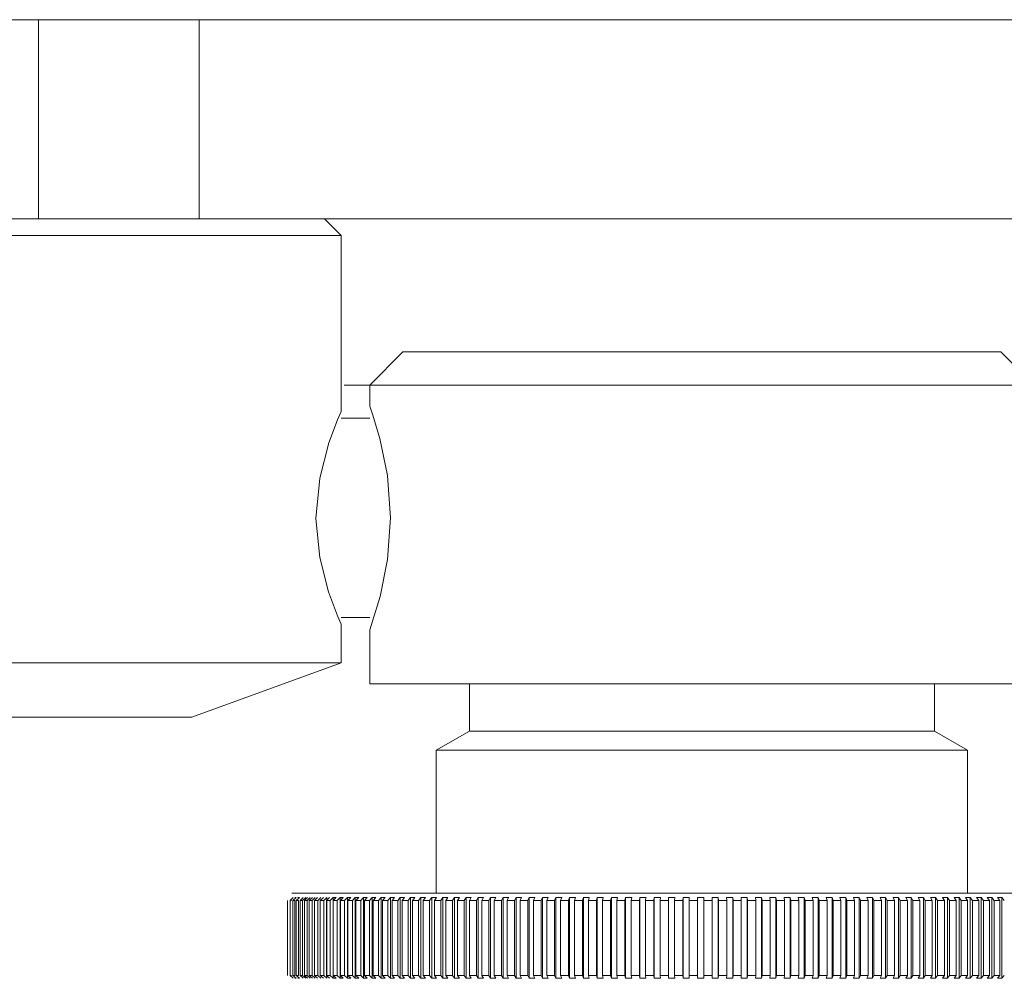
# Model space of a CAD drawing. Header units: millimetres. Extents: x 3925 to 5043, y -86 to 778.
# Tile 38 of 157: x 4406.1 to 4413.51, y 246.46 to 253.68. Entities that reach past the tile are written whole.
import ezdxf

# ---------------------------------------------------------------- set-up
doc = ezdxf.new("R2010")
doc.units = ezdxf.units.MM
doc.header["$LTSCALE"] = 46.255
doc.layers.add('140-154101-0DXF_CONTINUOUS_LINE', color=7, linetype='CONTINUOUS')

msp = doc.modelspace()

# ---------------------------------------------------------------- linework, layer by layer
at = {"layer": '140-154101-0DXF_CONTINUOUS_LINE', "color": 7, "linetype": 'Continuous', "lineweight": 0}
for p, q in [((4344.336, 253.6807), (4477.836, 253.6807)), ((4406.2447, 252.1807), (4406.2447, 253.6807)), ((4407.455, 253.6807), (4407.455, 252.1807)), ((4344.336, 252.1807), (4477.836, 252.1807)), ((4408.3985, 252.1807), (4408.5235, 252.0557)), ((4408.5235, 252.0557), (4404.7735, 252.0557)), ((4408.5235, 252.0557), (4408.5235, 250.7307)), ((4408.9879, 251.1807), (4408.7379, 250.9307)), ((4413.4879, 251.1807), (4408.9879, 251.1807)), ((4413.6485, 251.0201), (4413.4879, 251.1807)), ((4413.6997, 250.9307), (4408.545, 250.9307)), ((4408.7379, 250.9307), (4408.7379, 250.7724)), ((4408.5235, 250.7307), (4408.4966, 250.6693)), ((4408.7379, 250.7724), (4408.7592, 250.7114)), ((4408.7592, 250.7114), (4408.815, 250.5272)), ((4408.4966, 250.6693), (4408.4308, 250.4953)), ((4408.7379, 250.6807), (4408.5235, 250.6807)), ((4408.8159, 249.3374), (4408.7599, 249.1522)), ((4408.4957, 249.1943), (4408.5235, 249.1307)), ((4408.5235, 249.1807), (4408.7379, 249.1807)), ((4408.7599, 249.1522), (4408.7379, 249.0889)), ((4408.5235, 249.1307), (4408.5235, 248.8401)), ((4408.7379, 249.0889), (4408.7379, 248.6807)), ((4404.7735, 248.8401), (4408.5235, 248.8401)), ((4407.3985, 248.4307), (4408.5235, 248.8401)), ((4408.7379, 248.6807), (4413.7379, 248.6807)), ((4409.4879, 248.325), (4409.4879, 248.6807)), ((4412.9879, 248.6807), (4412.9879, 248.325)), ((4405.8995, 248.4307), (4407.3974, 248.4307)), ((4409.2379, 248.1807), (4409.4879, 248.325)), ((4412.9879, 248.325), (4409.4879, 248.325)), ((4412.9879, 248.325), (4413.2379, 248.1807)), ((4413.2379, 248.1807), (4409.2379, 248.1807)), ((4409.2379, 247.1057), (4409.2379, 248.1807)), ((4413.2379, 248.1807), (4413.2379, 247.1057)), ((4408.1629, 247.0718), (4408.1383, 247.0496)), ((4408.1513, 247.1057), (4414.3244, 247.1057)), ((4408.1842, 247.0718), (4408.1597, 247.0496)), ((4408.1747, 247.0718), (4408.1843, 247.0718)), ((4408.2093, 247.0718), (4408.185, 247.0496)), ((4408.1981, 247.0718), (4408.2093, 247.0718)), ((4408.238, 247.0718), (4408.214, 247.0496)), ((4408.2321, 247.0496), (4408.2561, 247.0718)), ((4408.2704, 247.0718), (4408.2466, 247.0496)), ((4408.2668, 247.0496), (4408.2906, 247.0718)), ((4408.3064, 247.0718), (4408.2829, 247.0496)), ((4408.3051, 247.0496), (4408.3286, 247.0718)), ((4408.3459, 247.0718), (4408.3228, 247.0496)), ((4408.3471, 247.0496), (4408.3702, 247.0718)), ((4408.389, 247.0718), (4408.3662, 247.0496)), ((4408.3925, 247.0496), (4408.4153, 247.0718)), ((4408.4356, 247.0718), (4408.4132, 247.0496)), ((4408.4153, 246.4645), (4408.4153, 247.0718)), ((4408.4414, 247.0496), (4408.4638, 247.0718)), ((4408.4856, 247.0718), (4408.4636, 247.0496)), ((4408.4638, 247.0718), (4408.4856, 247.0718)), ((4408.4638, 246.4645), (4408.4638, 247.0718)), ((4408.4937, 247.0496), (4408.5157, 247.0718)), ((4408.5157, 247.0718), (4408.539, 247.0718)), ((4408.5157, 246.4645), (4408.5157, 247.0718)), ((4408.5389, 247.0718), (4408.5173, 247.0496)), ((4408.5494, 247.0496), (4408.5709, 247.0718)), ((4408.5709, 247.0718), (4408.5956, 247.0718)), ((4408.5709, 246.4645), (4408.5709, 247.0718)), ((4408.5955, 247.0718), (4408.5744, 247.0496)), ((4408.6083, 247.0496), (4408.6294, 247.0718)), ((4408.6294, 247.0718), (4408.6554, 247.0718)), ((4408.6294, 246.4645), (4408.6294, 247.0718)), ((4408.6554, 247.0718), (4408.6347, 247.0496)), ((4408.6705, 247.0496), (4408.6911, 247.0718)), ((4408.691, 247.0718), (4408.7184, 247.0718)), ((4408.6911, 246.4645), (4408.6911, 247.0718)), ((4408.7183, 247.0718), (4408.6982, 247.0496)), ((4408.7357, 247.0496), (4408.7558, 247.0718)), ((4408.7558, 247.0718), (4408.7845, 247.0718)), ((4408.7558, 246.4645), (4408.7558, 247.0718)), ((4408.7844, 247.0718), (4408.7648, 247.0496)), ((4408.804, 247.0496), (4408.8236, 247.0718)), ((4408.8236, 247.0718), (4408.8535, 247.0718)), ((4408.8236, 246.4645), (4408.8236, 247.0718)), ((4408.8534, 247.0718), (4408.8344, 247.0496)), ((4408.8753, 247.0496), (4408.8943, 247.0718)), ((4408.8943, 247.0718), (4408.9255, 247.0718)), ((4408.8943, 246.4645), (4408.8943, 247.0718)), ((4408.9254, 247.0718), (4408.907, 247.0496)), ((4408.9495, 247.0496), (4408.9679, 247.0718)), ((4408.9679, 247.0718), (4409.0002, 247.0718)), ((4408.9679, 246.4645), (4408.9679, 247.0718)), ((4409.0002, 247.0718), (4408.9823, 247.0496)), ((4409.0264, 247.0496), (4409.0442, 247.0718)), ((4409.0442, 247.0718), (4409.0777, 247.0718)), ((4409.0442, 246.4645), (4409.0442, 247.0718)), ((4409.0776, 247.0718), (4409.0605, 247.0496)), ((4409.1061, 247.0496), (4409.1232, 247.0718)), ((4409.1232, 247.0718), (4409.1579, 247.0718)), ((4409.1232, 246.4645), (4409.1232, 247.0718)), ((4409.1578, 247.0718), (4409.1412, 247.0496)), ((4409.1883, 247.0496), (4409.2048, 247.0718)), ((4409.2048, 247.0718), (4409.2405, 247.0718)), ((4409.2048, 246.4645), (4409.2048, 247.0718)), ((4409.2404, 247.0718), (4409.2246, 247.0496)), ((4409.273, 247.0496), (4409.2889, 247.0718)), ((4409.2889, 247.0718), (4409.3256, 247.0718)), ((4409.2889, 246.4645), (4409.2889, 247.0718)), ((4409.3255, 247.0718), (4409.3103, 247.0496)), ((4409.3602, 247.0496), (4409.3753, 247.0718)), ((4409.3753, 247.0718), (4409.413, 247.0718)), ((4409.3753, 246.4645), (4409.3753, 247.0718)), ((4409.4129, 247.0718), (4409.3985, 247.0496)), ((4409.4496, 247.0496), (4409.464, 247.0718)), ((4409.464, 247.0718), (4409.5027, 247.0718)), ((4409.464, 246.4645), (4409.464, 247.0718)), ((4409.5026, 247.0718), (4409.4888, 247.0496)), ((4409.5412, 247.0496), (4409.5549, 247.0718)), ((4409.5549, 247.0718), (4409.5944, 247.0718)), ((4409.5549, 246.4645), (4409.5549, 247.0718)), ((4409.5943, 247.0718), (4409.5813, 247.0496)), ((4409.6348, 247.0496), (4409.6478, 247.0718)), ((4409.6478, 247.0718), (4409.6882, 247.0718)), ((4409.6478, 246.4645), (4409.6478, 247.0718)), ((4409.6881, 247.0718), (4409.6759, 247.0496)), ((4409.7304, 247.0496), (4409.7427, 247.0718)), ((4409.7426, 247.0718), (4409.7839, 247.0718)), ((4409.7427, 246.4645), (4409.7427, 247.0718)), ((4409.7837, 247.0718), (4409.7723, 247.0496)), ((4409.8279, 247.0496), (4409.8394, 247.0718)), ((4409.8393, 247.0718), (4409.8813, 247.0718)), ((4409.8394, 246.4645), (4409.8394, 247.0718)), ((4409.8812, 247.0718), (4409.8705, 247.0496)), ((4409.9271, 247.0496), (4409.9377, 247.0718)), ((4409.9377, 247.0718), (4409.9804, 247.0718)), ((4409.9377, 246.4645), (4409.9377, 247.0718)), ((4409.9802, 247.0718), (4409.9704, 247.0496)), ((4410.0278, 247.0496), (4410.0377, 247.0718)), ((4410.0377, 247.0718), (4410.081, 247.0718)), ((4410.0377, 246.4645), (4410.0377, 247.0718)), ((4410.0808, 247.0718), (4410.0718, 247.0496)), ((4410.1301, 247.0496), (4410.1391, 247.0718)), ((4410.1391, 247.0718), (4410.183, 247.0718)), ((4410.1391, 246.4645), (4410.1391, 247.0718)), ((4410.1829, 247.0718), (4410.1746, 247.0496)), ((4410.2337, 247.0496), (4410.2419, 247.0718)), ((4410.2419, 247.0718), (4410.2863, 247.0718)), ((4410.2419, 246.4645), (4410.2419, 247.0718)), ((4410.2862, 247.0718), (4410.2788, 247.0496)), ((4410.3385, 247.0496), (4410.3459, 247.0718)), ((4410.3458, 247.0718), (4410.3907, 247.0718)), ((4410.3459, 246.4645), (4410.3459, 247.0718)), ((4410.3906, 247.0718), (4410.3841, 247.0496)), ((4410.4444, 247.0496), (4410.451, 247.0718)), ((4410.4509, 247.0718), (4410.4962, 247.0718)), ((4410.451, 246.4645), (4410.451, 247.0718)), ((4410.4961, 247.0718), (4410.4904, 247.0496)), ((4410.5513, 247.0496), (4410.557, 247.0718)), ((4410.5569, 247.0718), (4410.6026, 247.0718)), ((4410.557, 246.4645), (4410.557, 247.0718)), ((4410.6025, 247.0718), (4410.5977, 247.0496)), ((4410.659, 247.0496), (4410.6638, 247.0718)), ((4410.6638, 247.0718), (4410.7098, 247.0718)), ((4410.6638, 246.4645), (4410.6638, 247.0718)), ((4410.7097, 247.0718), (4410.7057, 247.0496)), ((4410.7674, 247.0496), (4410.7714, 247.0718)), ((4410.7713, 247.0718), (4410.8176, 247.0718)), ((4410.7714, 246.4645), (4410.7714, 247.0718)), ((4410.8175, 247.0718), (4410.8144, 247.0496)), ((4410.8764, 247.0496), (4410.8795, 247.0718)), ((4410.8795, 247.0718), (4410.9259, 247.0718)), ((4410.8795, 246.4645), (4410.8795, 247.0718)), ((4410.9258, 247.0718), (4410.9236, 247.0496)), ((4410.9858, 247.0496), (4410.9881, 247.0718)), ((4410.988, 247.0718), (4411.0347, 247.0718)), ((4410.9881, 246.4645), (4410.9881, 247.0718)), ((4411.0345, 247.0718), (4411.0331, 247.0496)), ((4411.0956, 247.0496), (4411.0969, 247.0718)), ((4411.0969, 247.0718), (4411.1436, 247.0718)), ((4411.0969, 246.4645), (4411.0969, 247.0718)), ((4411.1435, 247.0718), (4411.143, 247.0496)), ((4411.2055, 247.0496), (4411.206, 247.0718)), ((4411.2059, 247.0718), (4411.2527, 247.0718)), ((4411.206, 246.4645), (4411.206, 247.0718)), ((4411.2526, 247.0718), (4411.2529, 247.0496)), ((4411.2526, 246.4645), (4411.2526, 247.0718)), ((4411.315, 247.0718), (4411.3617, 247.0718)), ((4411.3154, 247.0496), (4411.315, 247.0718)), ((4411.3616, 247.0718), (4411.3628, 247.0496)), ((4411.3616, 246.4645), (4411.3616, 247.0718)), ((4411.424, 247.0718), (4411.4706, 247.0718)), ((4411.4253, 247.0496), (4411.424, 247.0718)), ((4411.4705, 247.0718), (4411.4726, 247.0496)), ((4411.4705, 246.4645), (4411.4705, 247.0718)), ((4411.5327, 247.0718), (4411.5792, 247.0718)), ((4411.5349, 247.0496), (4411.5328, 247.0718)), ((4411.5791, 246.4645), (4411.5791, 247.0718)), ((4411.5791, 247.0718), (4411.5821, 247.0496)), ((4411.6411, 247.0718), (4411.6874, 247.0718)), ((4411.6442, 247.0496), (4411.6412, 247.0718)), ((4411.6873, 247.0718), (4411.6912, 247.0496)), ((4411.6873, 246.4645), (4411.6873, 247.0718)), ((4411.749, 247.0718), (4411.7951, 247.0718)), ((4411.7529, 247.0496), (4411.7491, 247.0718)), ((4411.795, 247.0718), (4411.7997, 247.0496)), ((4411.795, 246.4645), (4411.795, 247.0718)), ((4411.8563, 247.0718), (4411.9021, 247.0718)), ((4411.8611, 247.0496), (4411.8564, 247.0718)), ((4411.9019, 247.0718), (4411.9075, 247.0496)), ((4411.9019, 246.4645), (4411.9019, 247.0718)), ((4411.9628, 247.0718), (4412.0082, 247.0718)), ((4411.9685, 247.0496), (4411.9629, 247.0718)), ((4412.0081, 247.0718), (4412.0145, 247.0496)), ((4412.0081, 246.4645), (4412.0081, 247.0718)), ((4412.0685, 247.0718), (4412.1135, 247.0718)), ((4412.075, 247.0496), (4412.0685, 247.0718)), ((4412.1133, 247.0718), (4412.1206, 247.0496)), ((4412.1133, 246.4645), (4412.1133, 247.0718)), ((4412.1731, 247.0718), (4412.2176, 247.0718)), ((4412.1804, 247.0496), (4412.1732, 247.0718)), ((4412.2175, 247.0718), (4412.2256, 247.0496)), ((4412.2175, 246.4645), (4412.2175, 247.0718)), ((4412.2766, 247.0718), (4412.3206, 247.0718)), ((4412.2848, 247.0496), (4412.2767, 247.0718)), ((4412.3205, 247.0718), (4412.3294, 247.0496)), ((4412.3205, 246.4645), (4412.3205, 247.0718)), ((4412.3788, 247.0718), (4412.4222, 247.0718)), ((4412.3878, 247.0496), (4412.3789, 247.0718)), ((4412.4221, 247.0718), (4412.4319, 247.0496)), ((4412.4221, 246.4645), (4412.4221, 247.0718)), ((4412.4797, 247.0718), (4412.5224, 247.0718)), ((4412.4895, 247.0496), (4412.4797, 247.0718)), ((4412.5223, 247.0718), (4412.5329, 247.0496)), ((4412.5223, 246.4645), (4412.5223, 247.0718)), ((4412.579, 247.0718), (4412.6211, 247.0718)), ((4412.5896, 247.0496), (4412.579, 247.0718)), ((4412.621, 247.0718), (4412.6323, 247.0496)), ((4412.621, 246.4645), (4412.621, 247.0718)), ((4412.6767, 247.0718), (4412.718, 247.0718)), ((4412.6881, 247.0496), (4412.6767, 247.0718)), ((4412.7179, 247.0718), (4412.73, 247.0496)), ((4412.7179, 246.4645), (4412.7179, 247.0718)), ((4412.7726, 247.0718), (4412.8132, 247.0718)), ((4412.7848, 247.0496), (4412.7727, 247.0718)), ((4412.8131, 247.0718), (4412.8259, 247.0496)), ((4412.8131, 246.4645), (4412.8131, 247.0718)), ((4412.8667, 247.0718), (4412.9064, 247.0718)), ((4412.8796, 247.0496), (4412.8667, 247.0718)), ((4412.9063, 247.0718), (4412.9199, 247.0496)), ((4412.9063, 246.4645), (4412.9063, 247.0718)), ((4412.9588, 247.0718), (4412.9976, 247.0718)), ((4412.9724, 247.0496), (4412.9588, 247.0718)), ((4412.9975, 247.0718), (4413.0118, 247.0496)), ((4412.9975, 246.4645), (4412.9975, 247.0718)), ((4413.0488, 247.0718), (4413.0867, 247.0718)), ((4413.0631, 247.0496), (4413.0488, 247.0718)), ((4413.0866, 247.0718), (4413.1016, 247.0496)), ((4413.0866, 246.4645), (4413.0866, 247.0718)), ((4413.1365, 247.0718), (4413.1735, 247.0718)), ((4413.1516, 247.0496), (4413.1366, 247.0718)), ((4413.1734, 247.0718), (4413.1891, 247.0496)), ((4413.1734, 246.4645), (4413.1734, 247.0718)), ((4413.222, 247.0718), (4413.2579, 247.0718)), ((4413.2378, 247.0496), (4413.222, 247.0718)), ((4413.2578, 247.0718), (4413.2742, 247.0496)), ((4413.2578, 246.4645), (4413.2578, 247.0718)), ((4413.3051, 247.0718), (4413.3399, 247.0718)), ((4413.3215, 247.0496), (4413.3051, 247.0718)), ((4413.3398, 247.0718), (4413.3569, 247.0496)), ((4413.3398, 246.4645), (4413.3398, 247.0718)), ((4413.3856, 247.0718), (4413.4193, 247.0718)), ((4413.4027, 247.0496), (4413.3856, 247.0718)), ((4413.4192, 247.0718), (4413.4369, 247.0496)), ((4413.4192, 246.4645), (4413.4192, 247.0718)), ((4413.4635, 247.0718), (4413.4961, 247.0718)), ((4413.4812, 247.0496), (4413.4635, 247.0718)), ((4413.496, 247.0718), (4413.5143, 247.0496)), ((4413.496, 246.4645), (4413.496, 247.0718)), ((4408.1205, 246.4868), (4408.1205, 247.0496)), ((4408.1382, 246.4868), (4408.1382, 247.0496)), ((4408.1597, 246.4868), (4408.1597, 247.0496)), ((4408.1736, 246.4868), (4408.1736, 247.0496)), ((4408.1849, 246.4868), (4408.1849, 247.0496)), ((4408.201, 246.4868), (4408.201, 247.0496)), ((4408.2139, 246.4868), (4408.2139, 247.0496)), ((4408.2321, 246.4868), (4408.2321, 247.0496)), ((4408.2466, 246.4868), (4408.2466, 247.0496)), ((4408.2668, 246.4868), (4408.2668, 247.0496)), ((4408.2829, 246.4868), (4408.2829, 247.0496)), ((4408.3051, 246.4868), (4408.3051, 247.0496)), ((4408.3227, 246.4868), (4408.3227, 247.0496)), ((4408.3471, 246.4868), (4408.3471, 247.0496)), ((4408.3662, 246.4868), (4408.3662, 247.0496)), ((4408.3925, 246.4868), (4408.3925, 247.0496)), ((4408.4131, 246.4868), (4408.4131, 247.0496)), ((4408.4414, 246.4868), (4408.4414, 247.0496)), ((4408.4635, 246.4868), (4408.4635, 247.0496)), ((4408.4937, 246.4868), (4408.4937, 247.0496)), ((4408.5173, 246.4868), (4408.5173, 247.0496)), ((4408.5494, 246.4868), (4408.5494, 247.0496)), ((4408.5744, 246.4868), (4408.5744, 247.0496)), ((4408.6083, 246.4868), (4408.6083, 247.0496)), ((4408.6347, 246.4868), (4408.6347, 247.0496)), ((4408.6705, 246.4868), (4408.6705, 247.0496)), ((4408.6982, 246.4868), (4408.6982, 247.0496)), ((4408.7357, 246.4868), (4408.7357, 247.0496)), ((4408.7648, 246.4868), (4408.7648, 247.0496)), ((4408.804, 246.4868), (4408.804, 247.0496)), ((4408.8344, 246.4868), (4408.8344, 247.0496)), ((4408.8753, 246.4868), (4408.8753, 247.0496)), ((4408.9069, 246.4868), (4408.9069, 247.0496)), ((4408.9495, 246.4868), (4408.9495, 247.0496)), ((4408.9823, 246.4868), (4408.9823, 247.0496)), ((4409.0264, 246.4868), (4409.0264, 247.0496)), ((4409.0604, 246.4868), (4409.0604, 247.0496)), ((4409.1061, 246.4868), (4409.1061, 247.0496)), ((4409.1412, 246.4868), (4409.1412, 247.0496)), ((4409.1883, 246.4868), (4409.1883, 247.0496)), ((4409.2245, 246.4868), (4409.2245, 247.0496)), ((4409.273, 246.4868), (4409.273, 247.0496)), ((4409.3103, 246.4868), (4409.3103, 247.0496)), ((4409.3602, 246.4868), (4409.3602, 247.0496)), ((4409.3984, 246.4868), (4409.3984, 247.0496)), ((4409.4496, 246.4868), (4409.4496, 247.0496)), ((4409.4888, 246.4868), (4409.4888, 247.0496)), ((4409.5412, 246.4868), (4409.5412, 247.0496)), ((4409.5813, 246.4868), (4409.5813, 247.0496)), ((4409.6348, 246.4868), (4409.6348, 247.0496)), ((4409.6758, 246.4868), (4409.6758, 247.0496)), ((4409.7304, 246.4868), (4409.7304, 247.0496)), ((4409.7722, 246.4868), (4409.7722, 247.0496)), ((4409.8279, 246.4868), (4409.8279, 247.0496)), ((4409.8704, 246.4868), (4409.8704, 247.0496)), ((4409.9271, 246.4868), (4409.9271, 247.0496)), ((4409.9703, 246.4868), (4409.9703, 247.0496)), ((4410.0278, 246.4868), (4410.0278, 247.0496)), ((4410.0717, 246.4868), (4410.0717, 247.0496)), ((4410.1301, 246.4868), (4410.1301, 247.0496)), ((4410.1746, 246.4868), (4410.1746, 247.0496)), ((4410.2337, 246.4868), (4410.2337, 247.0496)), ((4410.2787, 246.4868), (4410.2787, 247.0496)), ((4410.3385, 246.4868), (4410.3385, 247.0496)), ((4410.384, 246.4868), (4410.384, 247.0496)), ((4410.4444, 246.4868), (4410.4444, 247.0496)), ((4410.4904, 246.4868), (4410.4904, 247.0496)), ((4410.5513, 246.4868), (4410.5513, 247.0496)), ((4410.5976, 246.4868), (4410.5976, 247.0496)), ((4410.659, 246.4868), (4410.659, 247.0496)), ((4410.7056, 246.4868), (4410.7056, 247.0496)), ((4410.7674, 246.4868), (4410.7674, 247.0496)), ((4410.8143, 246.4868), (4410.8143, 247.0496)), ((4410.8764, 246.4868), (4410.8764, 247.0496)), ((4410.9235, 246.4868), (4410.9235, 247.0496)), ((4410.9858, 246.4868), (4410.9858, 247.0496)), ((4411.0331, 246.4868), (4411.0331, 247.0496)), ((4411.0956, 246.4868), (4411.0956, 247.0496)), ((4411.1429, 246.4868), (4411.1429, 247.0496)), ((4411.2055, 246.4868), (4411.2055, 247.0496)), ((4411.2529, 246.4868), (4411.2529, 247.0496)), ((4411.3154, 246.4868), (4411.3154, 247.0496)), ((4411.3628, 246.4868), (4411.3628, 247.0496)), ((4411.4253, 246.4868), (4411.4253, 247.0496)), ((4411.4726, 246.4868), (4411.4726, 247.0496)), ((4411.5349, 246.4868), (4411.5349, 247.0496)), ((4411.5821, 246.4868), (4411.5821, 247.0496)), ((4411.6442, 246.4868), (4411.6442, 247.0496)), ((4411.6911, 246.4868), (4411.6911, 247.0496)), ((4411.7529, 246.4868), (4411.7529, 247.0496)), ((4411.7997, 246.4868), (4411.7997, 247.0496)), ((4411.8611, 246.4868), (4411.8611, 247.0496)), ((4411.9075, 246.4868), (4411.9075, 247.0496)), ((4411.9685, 246.4868), (4411.9685, 247.0496)), ((4412.0145, 246.4868), (4412.0145, 247.0496)), ((4412.075, 246.4868), (4412.075, 247.0496)), ((4412.1206, 246.4868), (4412.1206, 247.0496)), ((4412.1804, 246.4868), (4412.1804, 247.0496)), ((4412.2256, 246.4868), (4412.2256, 247.0496)), ((4412.2848, 246.4868), (4412.2848, 247.0496)), ((4412.3294, 246.4868), (4412.3294, 247.0496)), ((4412.3878, 246.4868), (4412.3878, 247.0496)), ((4412.4318, 246.4868), (4412.4318, 247.0496)), ((4412.4895, 246.4868), (4412.4895, 247.0496)), ((4412.5329, 246.4868), (4412.5329, 247.0496)), ((4412.5896, 246.4868), (4412.5896, 247.0496)), ((4412.6323, 246.4868), (4412.6323, 247.0496)), ((4412.6881, 246.4868), (4412.6881, 247.0496)), ((4412.73, 246.4868), (4412.73, 247.0496)), ((4412.7848, 246.4868), (4412.7848, 247.0496)), ((4412.8259, 246.4868), (4412.8259, 247.0496)), ((4412.8796, 246.4868), (4412.8796, 247.0496)), ((4412.9199, 246.4868), (4412.9199, 247.0496)), ((4412.9724, 246.4868), (4412.9724, 247.0496)), ((4413.0118, 246.4868), (4413.0118, 247.0496)), ((4413.0631, 246.4868), (4413.0631, 247.0496)), ((4413.1016, 246.4868), (4413.1016, 247.0496)), ((4413.1516, 246.4868), (4413.1516, 247.0496)), ((4413.1891, 246.4868), (4413.1891, 247.0496)), ((4413.2378, 246.4868), (4413.2378, 247.0496)), ((4413.2742, 246.4868), (4413.2742, 247.0496)), ((4413.3215, 246.4868), (4413.3215, 247.0496)), ((4413.3569, 246.4868), (4413.3569, 247.0496)), ((4413.4027, 246.4868), (4413.4027, 247.0496)), ((4413.4369, 246.4868), (4413.4369, 247.0496)), ((4413.4812, 246.4868), (4413.4812, 247.0496)), ((4408.1383, 246.4868), (4408.1629, 246.4645)), ((4408.1597, 246.4868), (4408.1842, 246.4645)), ((4408.185, 246.4868), (4408.2093, 246.4645)), ((4408.214, 246.4868), (4408.238, 246.4645)), ((4408.2561, 246.4645), (4408.2321, 246.4868)), ((4408.2466, 246.4868), (4408.2704, 246.4645)), ((4408.2906, 246.4645), (4408.2668, 246.4868)), ((4408.2829, 246.4868), (4408.3064, 246.4645)), ((4408.3286, 246.4645), (4408.3051, 246.4868)), ((4408.3228, 246.4868), (4408.3459, 246.4645)), ((4408.3702, 246.4645), (4408.3471, 246.4868)), ((4408.3662, 246.4868), (4408.389, 246.4645)), ((4408.4153, 246.4645), (4408.3925, 246.4868)), ((4408.4132, 246.4868), (4408.4356, 246.4645)), ((4408.4638, 246.4645), (4408.4414, 246.4868)), ((4408.4636, 246.4868), (4408.4856, 246.4645)), ((4408.5157, 246.4645), (4408.4937, 246.4868)), ((4408.5173, 246.4868), (4408.5389, 246.4645)), ((4408.5709, 246.4645), (4408.5494, 246.4868)), ((4408.5744, 246.4868), (4408.5955, 246.4645)), ((4408.6294, 246.4645), (4408.6083, 246.4868)), ((4408.6347, 246.4868), (4408.6554, 246.4645)), ((4408.6911, 246.4645), (4408.6705, 246.4868)), ((4408.6982, 246.4868), (4408.7183, 246.4645)), ((4408.7558, 246.4645), (4408.7357, 246.4868)), ((4408.7648, 246.4868), (4408.7844, 246.4645)), ((4408.8236, 246.4645), (4408.804, 246.4868)), ((4408.8344, 246.4868), (4408.8534, 246.4645)), ((4408.8943, 246.4645), (4408.8753, 246.4868)), ((4408.907, 246.4868), (4408.9254, 246.4645)), ((4408.9679, 246.4645), (4408.9495, 246.4868)), ((4408.9823, 246.4868), (4409.0002, 246.4645)), ((4409.0442, 246.4645), (4409.0264, 246.4868)), ((4409.0605, 246.4868), (4409.0776, 246.4645)), ((4409.1232, 246.4645), (4409.1061, 246.4868)), ((4409.1412, 246.4868), (4409.1578, 246.4645)), ((4409.2048, 246.4645), (4409.1883, 246.4868)), ((4409.2246, 246.4868), (4409.2404, 246.4645)), ((4409.2889, 246.4645), (4409.273, 246.4868)), ((4409.3103, 246.4868), (4409.3255, 246.4645)), ((4409.3753, 246.4645), (4409.3602, 246.4868)), ((4409.3985, 246.4868), (4409.4129, 246.4645)), ((4409.464, 246.4645), (4409.4496, 246.4868)), ((4409.4888, 246.4868), (4409.5026, 246.4645)), ((4409.5549, 246.4645), (4409.5412, 246.4868)), ((4409.5813, 246.4868), (4409.5943, 246.4645)), ((4409.6478, 246.4645), (4409.6348, 246.4868)), ((4409.6759, 246.4868), (4409.6881, 246.4645)), ((4409.7427, 246.4645), (4409.7304, 246.4868)), ((4409.7723, 246.4868), (4409.7837, 246.4645)), ((4409.8394, 246.4645), (4409.8279, 246.4868)), ((4409.8705, 246.4868), (4409.8812, 246.4645)), ((4409.9377, 246.4645), (4409.9271, 246.4868)), ((4409.9704, 246.4868), (4409.9802, 246.4645)), ((4410.0377, 246.4645), (4410.0278, 246.4868)), ((4410.0718, 246.4868), (4410.0808, 246.4645)), ((4410.1391, 246.4645), (4410.1301, 246.4868)), ((4410.1746, 246.4868), (4410.1829, 246.4645)), ((4410.2419, 246.4645), (4410.2337, 246.4868)), ((4410.2788, 246.4868), (4410.2862, 246.4645)), ((4410.3459, 246.4645), (4410.3385, 246.4868)), ((4410.3841, 246.4868), (4410.3906, 246.4645)), ((4410.451, 246.4645), (4410.4444, 246.4868)), ((4410.4904, 246.4868), (4410.4961, 246.4645)), ((4410.557, 246.4645), (4410.5513, 246.4868)), ((4410.5977, 246.4868), (4410.6025, 246.4645)), ((4410.6638, 246.4645), (4410.659, 246.4868)), ((4410.7057, 246.4868), (4410.7097, 246.4645)), ((4410.7714, 246.4645), (4410.7674, 246.4868)), ((4410.8144, 246.4868), (4410.8175, 246.4645)), ((4410.8795, 246.4645), (4410.8764, 246.4868)), ((4410.9236, 246.4868), (4410.9258, 246.4645)), ((4410.9881, 246.4645), (4410.9858, 246.4868)), ((4411.0331, 246.4868), (4411.0345, 246.4645)), ((4411.0969, 246.4645), (4411.0956, 246.4868)), ((4411.143, 246.4868), (4411.1435, 246.4645)), ((4411.206, 246.4645), (4411.2055, 246.4868)), ((4411.2529, 246.4868), (4411.2526, 246.4645)), ((4411.315, 246.4645), (4411.3154, 246.4868)), ((4411.3628, 246.4868), (4411.3616, 246.4645)), ((4411.424, 246.4645), (4411.4253, 246.4868)), ((4411.4726, 246.4868), (4411.4705, 246.4645)), ((4411.5328, 246.4645), (4411.5349, 246.4868)), ((4411.5821, 246.4868), (4411.5791, 246.4645)), ((4411.6412, 246.4645), (4411.6442, 246.4868)), ((4411.6912, 246.4868), (4411.6873, 246.4645)), ((4411.7491, 246.4645), (4411.7529, 246.4868)), ((4411.7997, 246.4868), (4411.795, 246.4645)), ((4411.8564, 246.4645), (4411.8611, 246.4868)), ((4411.9075, 246.4868), (4411.9019, 246.4645)), ((4411.9629, 246.4645), (4411.9685, 246.4868)), ((4412.0145, 246.4868), (4412.0081, 246.4645)), ((4412.0685, 246.4645), (4412.075, 246.4868)), ((4412.1206, 246.4868), (4412.1133, 246.4645)), ((4412.1732, 246.4645), (4412.1804, 246.4868)), ((4412.2256, 246.4868), (4412.2175, 246.4645)), ((4412.2767, 246.4645), (4412.2848, 246.4868)), ((4412.3294, 246.4868), (4412.3205, 246.4645)), ((4412.3789, 246.4645), (4412.3878, 246.4868)), ((4412.4319, 246.4868), (4412.4221, 246.4645)), ((4412.4797, 246.4645), (4412.4895, 246.4868)), ((4412.5329, 246.4868), (4412.5223, 246.4645)), ((4412.579, 246.4645), (4412.5896, 246.4868)), ((4412.6323, 246.4868), (4412.621, 246.4645)), ((4412.6767, 246.4645), (4412.6881, 246.4868)), ((4412.73, 246.4868), (4412.7179, 246.4645)), ((4412.7727, 246.4645), (4412.7848, 246.4868)), ((4412.8259, 246.4868), (4412.8131, 246.4645)), ((4412.8667, 246.4645), (4412.8796, 246.4868)), ((4412.9199, 246.4868), (4412.9063, 246.4645)), ((4412.9588, 246.4645), (4412.9724, 246.4868)), ((4413.0118, 246.4868), (4412.9975, 246.4645)), ((4413.0488, 246.4645), (4413.0631, 246.4868)), ((4413.1016, 246.4868), (4413.0866, 246.4645)), ((4413.1366, 246.4645), (4413.1516, 246.4868)), ((4413.1891, 246.4868), (4413.1734, 246.4645)), ((4413.222, 246.4645), (4413.2378, 246.4868)), ((4413.2742, 246.4868), (4413.2578, 246.4645)), ((4413.3051, 246.4645), (4413.3215, 246.4868)), ((4413.3569, 246.4868), (4413.3398, 246.4645)), ((4413.3856, 246.4645), (4413.4027, 246.4868)), ((4413.4369, 246.4868), (4413.4192, 246.4645)), ((4413.4635, 246.4645), (4413.4812, 246.4868)), ((4413.5143, 246.4868), (4413.496, 246.4645)), ((4408.1842, 246.4645), (4408.1747, 246.4645)), ((4408.2093, 246.4645), (4408.1981, 246.4645)), ((4408.4856, 246.4645), (4408.4638, 246.4645)), ((4408.5389, 246.4645), (4408.5157, 246.4645)), ((4408.5955, 246.4645), (4408.5709, 246.4645)), ((4408.6554, 246.4645), (4408.6293, 246.4645)), ((4408.7184, 246.4645), (4408.691, 246.4645)), ((4408.7844, 246.4645), (4408.7557, 246.4645)), ((4408.8535, 246.4645), (4408.8235, 246.4645)), ((4408.9254, 246.4645), (4408.8942, 246.4645)), ((4409.0002, 246.4645), (4408.9678, 246.4645)), ((4409.0777, 246.4645), (4409.0441, 246.4645)), ((4409.1578, 246.4645), (4409.1231, 246.4645)), ((4409.2405, 246.4645), (4409.2047, 246.4645)), ((4409.3255, 246.4645), (4409.2888, 246.4645)), ((4409.413, 246.4645), (4409.3752, 246.4645)), ((4409.5026, 246.4645), (4409.4639, 246.4645)), ((4409.5944, 246.4645), (4409.5548, 246.4645)), ((4409.6881, 246.4645), (4409.6477, 246.4645)), ((4409.7838, 246.4645), (4409.7426, 246.4645)), ((4409.8812, 246.4645), (4409.8392, 246.4645)), ((4409.9803, 246.4645), (4409.9376, 246.4645)), ((4410.0809, 246.4645), (4410.0376, 246.4645)), ((4410.1829, 246.4645), (4410.139, 246.4645)), ((4410.2862, 246.4645), (4410.2418, 246.4645)), ((4410.3907, 246.4645), (4410.3458, 246.4645)), ((4410.4962, 246.4645), (4410.4508, 246.4645)), ((4410.6026, 246.4645), (4410.5569, 246.4645)), ((4410.7097, 246.4645), (4410.6637, 246.4645)), ((4410.8175, 246.4645), (4410.7713, 246.4645)), ((4410.9259, 246.4645), (4410.8794, 246.4645)), ((4411.0346, 246.4645), (4410.9879, 246.4645)), ((4411.1435, 246.4645), (4411.0968, 246.4645)), ((4411.2526, 246.4645), (4411.2058, 246.4645)), ((4411.3616, 246.4645), (4411.3149, 246.4645)), ((4411.4705, 246.4645), (4411.4239, 246.4645)), ((4411.5792, 246.4645), (4411.5327, 246.4645)), ((4411.6874, 246.4645), (4411.641, 246.4645)), ((4411.795, 246.4645), (4411.749, 246.4645)), ((4411.902, 246.4645), (4411.8562, 246.4645)), ((4412.0082, 246.4645), (4411.9628, 246.4645)), ((4412.1134, 246.4645), (4412.0684, 246.4645)), ((4412.2175, 246.4645), (4412.173, 246.4645)), ((4412.3205, 246.4645), (4412.2765, 246.4645)), ((4412.4222, 246.4645), (4412.3788, 246.4645)), ((4412.5224, 246.4645), (4412.4796, 246.4645)), ((4412.621, 246.4645), (4412.5789, 246.4645)), ((4412.718, 246.4645), (4412.6766, 246.4645)), ((4412.8131, 246.4645), (4412.7726, 246.4645)), ((4412.9063, 246.4645), (4412.8666, 246.4645)), ((4412.9975, 246.4645), (4412.9587, 246.4645)), ((4413.0866, 246.4645), (4413.0487, 246.4645)), ((4413.1734, 246.4645), (4413.1365, 246.4645)), ((4413.2578, 246.4645), (4413.2219, 246.4645)), ((4413.3398, 246.4645), (4413.305, 246.4645)), ((4413.4192, 246.4645), (4413.3855, 246.4645)), ((4413.496, 246.4645), (4413.4634, 246.4645))]:
    msp.add_line(p, q, dxfattribs=at)
for points in [[(4408.4308, 250.4953), (4408.3619, 250.2295), (4408.3337, 249.9263), (4408.3616, 249.6334), (4408.428, 249.3744), (4408.4957, 249.1943)], [(4408.815, 250.5272), (4408.872, 250.2491), (4408.8955, 249.9306)], [(4408.8955, 249.9306), (4408.8726, 249.6165), (4408.8159, 249.3374)], [(4408.1382, 247.0496), (4408.1421, 247.0496), (4408.146, 247.0496), (4408.15, 247.0496)], [(4408.1597, 247.0496), (4408.1643, 247.0496), (4408.169, 247.0496), (4408.1736, 247.0496)], [(4408.1849, 247.0496), (4408.1903, 247.0496), (4408.1956, 247.0496), (4408.201, 247.0496)], [(4408.2139, 247.0496), (4408.22, 247.0496), (4408.226, 247.0496), (4408.232, 247.0496)], [(4408.2466, 247.0496), (4408.2533, 247.0496), (4408.26, 247.0496), (4408.2668, 247.0496)], [(4408.2829, 247.0496), (4408.2903, 247.0496), (4408.2977, 247.0496), (4408.3051, 247.0496)], [(4408.3227, 247.0496), (4408.3308, 247.0496), (4408.3389, 247.0496), (4408.347, 247.0496)], [(4408.3662, 247.0496), (4408.375, 247.0496), (4408.3837, 247.0496), (4408.3925, 247.0496)], [(4408.4131, 247.0496), (4408.4226, 247.0496), (4408.432, 247.0496), (4408.4414, 247.0496)], [(4408.4635, 247.0496), (4408.4736, 247.0496), (4408.4836, 247.0496), (4408.4937, 247.0496)], [(4408.5173, 247.0496), (4408.528, 247.0496), (4408.5387, 247.0496), (4408.5494, 247.0496)], [(4408.5744, 247.0496), (4408.5857, 247.0496), (4408.597, 247.0496), (4408.6083, 247.0496)], [(4408.6347, 247.0496), (4408.6466, 247.0496), (4408.6585, 247.0496), (4408.6704, 247.0496)], [(4408.6982, 247.0496), (4408.7107, 247.0496), (4408.7232, 247.0496), (4408.7357, 247.0496)], [(4408.7648, 247.0496), (4408.7779, 247.0496), (4408.7909, 247.0496), (4408.804, 247.0496)], [(4408.8344, 247.0496), (4408.848, 247.0496), (4408.8617, 247.0496), (4408.8753, 247.0496)], [(4408.9069, 247.0496), (4408.9211, 247.0496), (4408.9353, 247.0496), (4408.9495, 247.0496)], [(4408.9823, 247.0496), (4408.997, 247.0496), (4409.0117, 247.0496), (4409.0264, 247.0496)], [(4409.0604, 247.0496), (4409.0756, 247.0496), (4409.0908, 247.0496), (4409.1061, 247.0496)], [(4409.1412, 247.0496), (4409.1569, 247.0496), (4409.1726, 247.0496), (4409.1883, 247.0496)], [(4409.2245, 247.0496), (4409.2407, 247.0496), (4409.2568, 247.0496), (4409.273, 247.0496)], [(4409.3103, 247.0496), (4409.3269, 247.0496), (4409.3435, 247.0496), (4409.3602, 247.0496)], [(4409.3984, 247.0496), (4409.4155, 247.0496), (4409.4325, 247.0496), (4409.4496, 247.0496)], [(4409.4888, 247.0496), (4409.5063, 247.0496), (4409.5237, 247.0496), (4409.5412, 247.0496)], [(4409.5813, 247.0496), (4409.5992, 247.0496), (4409.617, 247.0496), (4409.6348, 247.0496)], [(4409.6758, 247.0496), (4409.694, 247.0496), (4409.7122, 247.0496), (4409.7305, 247.0496)], [(4409.7722, 247.0496), (4409.7908, 247.0496), (4409.8093, 247.0496), (4409.8279, 247.0496)], [(4409.8704, 247.0496), (4409.8893, 247.0496), (4409.9082, 247.0496), (4409.9271, 247.0496)], [(4409.9703, 247.0496), (4409.9895, 247.0496), (4410.0087, 247.0496), (4410.0279, 247.0496)], [(4410.0717, 247.0496), (4410.0912, 247.0496), (4410.1106, 247.0496), (4410.1301, 247.0496)], [(4410.1746, 247.0496), (4410.1943, 247.0496), (4410.214, 247.0496), (4410.2337, 247.0496)], [(4410.2787, 247.0496), (4410.2986, 247.0496), (4410.3186, 247.0496), (4410.3385, 247.0496)], [(4410.384, 247.0496), (4410.4042, 247.0496), (4410.4243, 247.0496), (4410.4444, 247.0496)], [(4410.4904, 247.0496), (4410.5107, 247.0496), (4410.531, 247.0496), (4410.5513, 247.0496)], [(4410.5976, 247.0496), (4410.6181, 247.0496), (4410.6385, 247.0496), (4410.659, 247.0496)], [(4410.7056, 247.0496), (4410.7262, 247.0496), (4410.7468, 247.0496), (4410.7674, 247.0496)], [(4410.8143, 247.0496), (4410.835, 247.0496), (4410.8557, 247.0496), (4410.8764, 247.0496)], [(4410.9235, 247.0496), (4410.9443, 247.0496), (4410.9651, 247.0496), (4410.9858, 247.0496)], [(4411.0331, 247.0496), (4411.0539, 247.0496), (4411.0747, 247.0496), (4411.0956, 247.0496)], [(4411.1429, 247.0496), (4411.1638, 247.0496), (4411.1846, 247.0496), (4411.2055, 247.0496)], [(4411.2529, 247.0496), (4411.2738, 247.0496), (4411.2946, 247.0496), (4411.3155, 247.0496)], [(4411.3628, 247.0496), (4411.3837, 247.0496), (4411.4045, 247.0496), (4411.4253, 247.0496)], [(4411.4726, 247.0496), (4411.4934, 247.0496), (4411.5141, 247.0496), (4411.5349, 247.0496)], [(4411.5821, 247.0496), (4411.6028, 247.0496), (4411.6235, 247.0496), (4411.6442, 247.0496)], [(4411.6911, 247.0496), (4411.7118, 247.0496), (4411.7324, 247.0496), (4411.753, 247.0496)], [(4411.7997, 247.0496), (4411.8202, 247.0496), (4411.8406, 247.0496), (4411.8611, 247.0496)], [(4411.9075, 247.0496), (4411.9279, 247.0496), (4411.9482, 247.0496), (4411.9685, 247.0496)], [(4412.0145, 247.0496), (4412.0347, 247.0496), (4412.0548, 247.0496), (4412.075, 247.0496)], [(4412.1206, 247.0496), (4412.1406, 247.0496), (4412.1605, 247.0496), (4412.1805, 247.0496)], [(4412.2256, 247.0496), (4412.2453, 247.0496), (4412.2651, 247.0496), (4412.2848, 247.0496)], [(4412.3294, 247.0496), (4412.3489, 247.0496), (4412.3684, 247.0496), (4412.3879, 247.0496)], [(4412.4318, 247.0496), (4412.4511, 247.0496), (4412.4703, 247.0496), (4412.4895, 247.0496)], [(4412.5329, 247.0496), (4412.5518, 247.0496), (4412.5707, 247.0496), (4412.5896, 247.0496)], [(4412.6323, 247.0496), (4412.6509, 247.0496), (4412.6695, 247.0496), (4412.6881, 247.0496)], [(4412.73, 247.0496), (4412.7483, 247.0496), (4412.7665, 247.0496), (4412.7848, 247.0496)], [(4412.8259, 247.0496), (4412.8438, 247.0496), (4412.8617, 247.0496), (4412.8797, 247.0496)], [(4412.9199, 247.0496), (4412.9374, 247.0496), (4412.9549, 247.0496), (4412.9725, 247.0496)], [(4413.0118, 247.0496), (4413.029, 247.0496), (4413.0461, 247.0496), (4413.0632, 247.0496)], [(4413.1016, 247.0496), (4413.1183, 247.0496), (4413.135, 247.0496), (4413.1517, 247.0496)], [(4413.1891, 247.0496), (4413.2054, 247.0496), (4413.2216, 247.0496), (4413.2378, 247.0496)], [(4413.2742, 247.0496), (4413.29, 247.0496), (4413.3058, 247.0496), (4413.3216, 247.0496)], [(4413.3569, 247.0496), (4413.3722, 247.0496), (4413.3874, 247.0496), (4413.4027, 247.0496)], [(4413.4369, 247.0496), (4413.4517, 247.0496), (4413.4665, 247.0496), (4413.4813, 247.0496)], [(4408.15, 246.4868), (4408.146, 246.4867), (4408.1421, 246.4867), (4408.1382, 246.4868)], [(4408.1736, 246.4868), (4408.169, 246.4867), (4408.1643, 246.4867), (4408.1597, 246.4868)], [(4408.201, 246.4868), (4408.1956, 246.4867), (4408.1903, 246.4867), (4408.1849, 246.4868)], [(4408.232, 246.4868), (4408.226, 246.4867), (4408.22, 246.4867), (4408.2139, 246.4868)], [(4408.2668, 246.4868), (4408.26, 246.4867), (4408.2533, 246.4867), (4408.2466, 246.4868)], [(4408.3051, 246.4868), (4408.2977, 246.4867), (4408.2903, 246.4867), (4408.2829, 246.4868)], [(4408.347, 246.4868), (4408.3389, 246.4867), (4408.3308, 246.4867), (4408.3227, 246.4868)], [(4408.3925, 246.4868), (4408.3837, 246.4867), (4408.375, 246.4867), (4408.3662, 246.4868)], [(4408.4414, 246.4868), (4408.432, 246.4867), (4408.4226, 246.4867), (4408.4131, 246.4868)], [(4408.4937, 246.4868), (4408.4836, 246.4867), (4408.4736, 246.4867), (4408.4635, 246.4868)], [(4408.5494, 246.4868), (4408.5387, 246.4867), (4408.528, 246.4867), (4408.5173, 246.4868)], [(4408.6083, 246.4868), (4408.597, 246.4867), (4408.5857, 246.4867), (4408.5744, 246.4868)], [(4408.6704, 246.4868), (4408.6585, 246.4867), (4408.6466, 246.4867), (4408.6347, 246.4868)], [(4408.7357, 246.4868), (4408.7232, 246.4867), (4408.7107, 246.4867), (4408.6982, 246.4868)], [(4408.804, 246.4868), (4408.7909, 246.4867), (4408.7779, 246.4867), (4408.7648, 246.4868)], [(4408.8753, 246.4868), (4408.8617, 246.4867), (4408.848, 246.4867), (4408.8344, 246.4868)], [(4408.9495, 246.4868), (4408.9353, 246.4867), (4408.9211, 246.4867), (4408.9069, 246.4868)], [(4409.0264, 246.4868), (4409.0117, 246.4867), (4408.997, 246.4867), (4408.9823, 246.4868)], [(4409.1061, 246.4868), (4409.0908, 246.4867), (4409.0756, 246.4867), (4409.0604, 246.4868)], [(4409.1883, 246.4868), (4409.1726, 246.4867), (4409.1569, 246.4867), (4409.1412, 246.4868)], [(4409.273, 246.4868), (4409.2568, 246.4867), (4409.2407, 246.4867), (4409.2245, 246.4868)], [(4409.3602, 246.4868), (4409.3435, 246.4867), (4409.3269, 246.4867), (4409.3103, 246.4868)], [(4409.4496, 246.4868), (4409.4325, 246.4867), (4409.4155, 246.4867), (4409.3984, 246.4868)], [(4409.5412, 246.4868), (4409.5237, 246.4867), (4409.5063, 246.4867), (4409.4888, 246.4868)], [(4409.6348, 246.4868), (4409.617, 246.4867), (4409.5992, 246.4867), (4409.5813, 246.4868)], [(4409.7305, 246.4868), (4409.7122, 246.4867), (4409.694, 246.4867), (4409.6758, 246.4868)], [(4409.8279, 246.4868), (4409.8093, 246.4867), (4409.7908, 246.4867), (4409.7722, 246.4868)], [(4409.9271, 246.4868), (4409.9082, 246.4867), (4409.8893, 246.4867), (4409.8704, 246.4868)], [(4410.0279, 246.4868), (4410.0087, 246.4867), (4409.9895, 246.4867), (4409.9703, 246.4868)], [(4410.1301, 246.4868), (4410.1106, 246.4867), (4410.0912, 246.4867), (4410.0717, 246.4868)], [(4410.2337, 246.4868), (4410.214, 246.4867), (4410.1943, 246.4867), (4410.1746, 246.4868)], [(4410.3385, 246.4868), (4410.3186, 246.4867), (4410.2986, 246.4867), (4410.2787, 246.4868)], [(4410.4444, 246.4868), (4410.4243, 246.4867), (4410.4042, 246.4867), (4410.384, 246.4868)], [(4410.5513, 246.4868), (4410.531, 246.4867), (4410.5107, 246.4867), (4410.4904, 246.4868)], [(4410.659, 246.4868), (4410.6385, 246.4867), (4410.6181, 246.4867), (4410.5976, 246.4868)], [(4410.7674, 246.4868), (4410.7468, 246.4867), (4410.7262, 246.4867), (4410.7056, 246.4868)], [(4410.8764, 246.4868), (4410.8557, 246.4867), (4410.835, 246.4867), (4410.8143, 246.4868)], [(4410.9858, 246.4868), (4410.9651, 246.4867), (4410.9443, 246.4867), (4410.9235, 246.4868)], [(4411.0956, 246.4868), (4411.0747, 246.4867), (4411.0539, 246.4867), (4411.0331, 246.4868)], [(4411.2055, 246.4868), (4411.1846, 246.4867), (4411.1638, 246.4867), (4411.1429, 246.4868)], [(4411.3155, 246.4868), (4411.2946, 246.4867), (4411.2738, 246.4867), (4411.2529, 246.4868)], [(4411.4253, 246.4868), (4411.4045, 246.4867), (4411.3837, 246.4867), (4411.3628, 246.4868)], [(4411.5349, 246.4868), (4411.5141, 246.4867), (4411.4934, 246.4867), (4411.4726, 246.4868)], [(4411.6442, 246.4868), (4411.6235, 246.4867), (4411.6028, 246.4867), (4411.5821, 246.4868)], [(4411.753, 246.4868), (4411.7324, 246.4867), (4411.7118, 246.4867), (4411.6911, 246.4868)], [(4411.8611, 246.4868), (4411.8406, 246.4867), (4411.8202, 246.4867), (4411.7997, 246.4868)], [(4411.9685, 246.4868), (4411.9482, 246.4867), (4411.9278, 246.4867), (4411.9075, 246.4868)], [(4412.075, 246.4868), (4412.0548, 246.4867), (4412.0347, 246.4867), (4412.0145, 246.4868)], [(4412.1805, 246.4868), (4412.1605, 246.4867), (4412.1406, 246.4867), (4412.1206, 246.4868)], [(4412.2848, 246.4868), (4412.2651, 246.4867), (4412.2453, 246.4867), (4412.2256, 246.4868)], [(4412.3879, 246.4868), (4412.3684, 246.4867), (4412.3489, 246.4867), (4412.3294, 246.4868)], [(4412.4895, 246.4868), (4412.4703, 246.4867), (4412.4511, 246.4867), (4412.4318, 246.4868)], [(4412.5896, 246.4868), (4412.5707, 246.4867), (4412.5518, 246.4867), (4412.5329, 246.4868)], [(4412.6881, 246.4868), (4412.6695, 246.4867), (4412.6509, 246.4867), (4412.6323, 246.4868)], [(4412.7848, 246.4868), (4412.7665, 246.4867), (4412.7483, 246.4867), (4412.73, 246.4868)], [(4412.8797, 246.4868), (4412.8617, 246.4867), (4412.8438, 246.4867), (4412.8259, 246.4868)], [(4412.9725, 246.4868), (4412.9549, 246.4867), (4412.9374, 246.4867), (4412.9199, 246.4868)], [(4413.0632, 246.4868), (4413.0461, 246.4867), (4413.029, 246.4867), (4413.0118, 246.4868)], [(4413.1517, 246.4868), (4413.135, 246.4867), (4413.1183, 246.4867), (4413.1016, 246.4868)], [(4413.2378, 246.4868), (4413.2216, 246.4867), (4413.2054, 246.4867), (4413.1891, 246.4868)], [(4413.3216, 246.4868), (4413.3058, 246.4867), (4413.29, 246.4867), (4413.2742, 246.4868)], [(4413.4027, 246.4868), (4413.3874, 246.4867), (4413.3722, 246.4867), (4413.3569, 246.4868)], [(4413.4813, 246.4868), (4413.4665, 246.4867), (4413.4517, 246.4867), (4413.4369, 246.4868)]]:
    msp.add_lwpolyline(points, dxfattribs=at)

doc.saveas('drawing.dxf')
